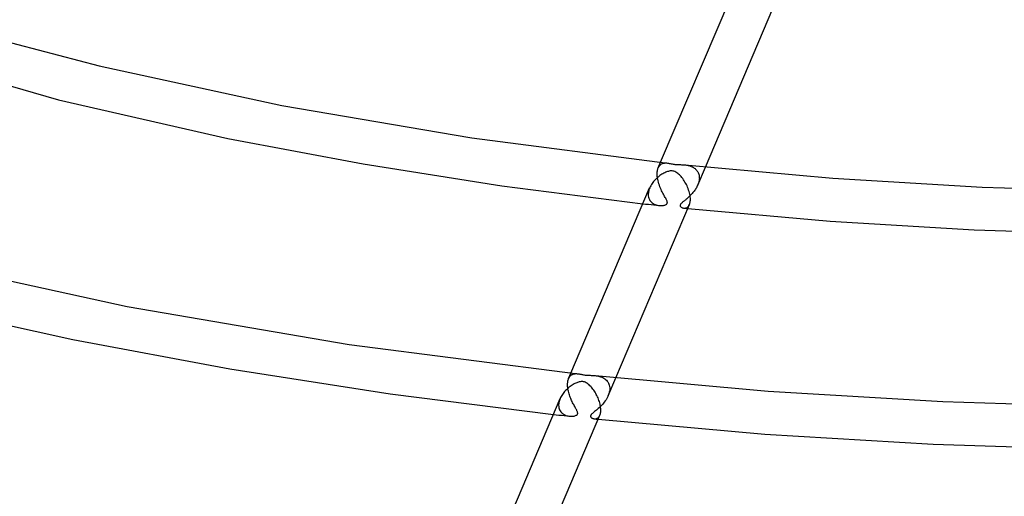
# Model space of a CAD drawing. Header units: millimetres. Extents: x -657 to 657, y -323 to 528.
# Tile 62 of 131: x -111 to -19, y 181 to 225. Entities that reach past the tile are written whole.
import ezdxf

# ---------------------------------------------------------------- set-up
doc = ezdxf.new("R2010")
doc.units = ezdxf.units.MM
doc.layers.add('HIDDEN', color=7, linetype='Continuous')
doc.layers.add('THICK', color=7, linetype='Continuous')

msp = doc.modelspace()

# ---------------------------------------------------------------- linework, layer by layer
at = {"layer": 'HIDDEN'}
for p, q in [((-51.34, 211.616), (-51.124, 212.124)), ((-50.944, 212.014), (-50.859, 212.04)), ((-50.859, 212.04), (-50.769, 212.056)), ((-50.769, 212.056), (-50.678, 212.063)), ((-50.678, 212.063), (-50.586, 212.062)), ((-50.586, 212.062), (-50.494, 212.055)), ((-51.437, 211.141), (-51.436, 211.155)), ((-51.437, 211.126), (-51.437, 211.141)), ((-51.437, 211.112), (-51.437, 211.126)), ((-51.436, 211.155), (-51.435, 211.17)), ((-51.435, 211.17), (-51.428, 211.254)), ((-51.428, 211.254), (-51.418, 211.335)), ((-51.418, 211.335), (-51.403, 211.411)), ((-51.403, 211.411), (-51.385, 211.484)), ((-51.385, 211.484), (-51.364, 211.553)), ((-51.364, 211.553), (-51.339, 211.617)), ((-51.339, 211.617), (-51.291, 211.714)), ((-51.291, 211.714), (-51.234, 211.799)), ((-51.234, 211.799), (-51.171, 211.87)), ((-51.171, 211.87), (-51.101, 211.93)), ((-51.101, 211.93), (-51.025, 211.977)), ((-51.025, 211.977), (-50.944, 212.014)), ((-48.882, 211.884), (-48.805, 211.875)), ((-48.805, 211.875), (-48.728, 211.864)), ((-48.728, 211.864), (-48.651, 211.85)), ((-48.651, 211.85), (-48.574, 211.834)), ((-48.574, 211.834), (-48.497, 211.816)), ((-48.497, 211.816), (-48.42, 211.794)), ((-48.42, 211.794), (-48.345, 211.769)), ((-48.345, 211.769), (-48.27, 211.741)), ((-48.27, 211.741), (-48.198, 211.709)), ((-48.198, 211.709), (-48.126, 211.673)), ((-48.126, 211.673), (-48.057, 211.633)), ((-48.057, 211.633), (-47.991, 211.589)), ((-47.991, 211.589), (-47.927, 211.542)), ((-47.927, 211.542), (-47.867, 211.49)), ((-47.867, 211.49), (-47.811, 211.435)), ((-47.811, 211.435), (-47.759, 211.375)), ((-47.759, 211.375), (-47.712, 211.311)), ((-47.712, 211.311), (-47.668, 211.242)), ((-47.674, 210.016), (-46.963, 211.687)), ((-47.668, 211.242), (-47.63, 211.17)), ((-47.63, 211.17), (-47.598, 211.094)), ((-51.438, 211.097), (-51.437, 211.112)), ((-51.438, 211.082), (-51.438, 211.097)), ((-51.436, 210.952), (-51.438, 211.082)), ((-51.426, 210.819), (-51.436, 210.952)), ((-51.408, 210.682), (-51.426, 210.819)), ((-51.384, 210.544), (-51.408, 210.682)), ((-51.354, 210.404), (-51.384, 210.544)), ((-51.318, 210.266), (-51.354, 210.404)), ((-51.278, 210.128), (-51.318, 210.266)), ((-47.595, 210.233), (-47.631, 210.124)), ((-47.598, 211.094), (-47.571, 211.014)), ((-47.566, 210.343), (-47.595, 210.233)), ((-47.571, 211.014), (-47.55, 210.931)), ((-47.544, 210.452), (-47.566, 210.343)), ((-47.55, 210.931), (-47.536, 210.844)), ((-47.531, 210.56), (-47.544, 210.452)), ((-47.536, 210.844), (-47.527, 210.754)), ((-47.525, 210.666), (-47.531, 210.56)), ((-47.527, 210.754), (-47.527, 210.74)), ((-47.527, 210.74), (-47.526, 210.725)), ((-47.526, 210.725), (-47.526, 210.711)), ((-47.526, 210.711), (-47.525, 210.696)), ((-47.525, 210.696), (-47.525, 210.681)), ((-47.525, 210.681), (-47.525, 210.666)), ((-52.259, 209.301), (-52.267, 209.213)), ((-52.245, 209.389), (-52.259, 209.301)), ((-52.226, 209.478), (-52.245, 209.389)), ((-52.201, 209.567), (-52.226, 209.478)), ((-52.17, 209.657), (-52.201, 209.567)), ((-52.134, 209.747), (-52.17, 209.657)), ((-51.233, 209.993), (-51.278, 210.128)), ((-51.184, 209.86), (-51.233, 209.993)), ((-51.132, 209.73), (-51.184, 209.86)), ((-51.078, 209.605), (-51.132, 209.73)), ((-51.022, 209.484), (-51.078, 209.605)), ((-50.966, 209.368), (-51.022, 209.484)), ((-50.91, 209.257), (-50.966, 209.368)), ((-48.116, 209.308), (-48.176, 209.237)), ((-48.057, 209.381), (-48.116, 209.308)), ((-48.001, 209.455), (-48.057, 209.381)), ((-47.946, 209.531), (-48.001, 209.455)), ((-47.893, 209.609), (-47.946, 209.531)), ((-47.844, 209.687), (-47.893, 209.609)), ((-47.796, 209.768), (-47.844, 209.687)), ((-47.752, 209.849), (-47.796, 209.768)), ((-47.711, 209.932), (-47.752, 209.849)), ((-47.674, 210.015), (-47.711, 209.932)), ((-47.631, 210.124), (-47.674, 210.015)), ((-52.268, 209.171), (-52.269, 209.157)), ((-52.269, 209.157), (-52.269, 209.142)), ((-52.269, 209.142), (-52.269, 209.128)), ((-52.269, 209.128), (-52.261, 209.007)), ((-52.267, 209.199), (-52.268, 209.185)), ((-52.268, 209.185), (-52.268, 209.171)), ((-52.267, 209.213), (-52.267, 209.199)), ((-52.261, 209.007), (-52.241, 208.892)), ((-52.241, 208.892), (-52.208, 208.784)), ((-52.208, 208.784), (-52.165, 208.682)), ((-52.165, 208.682), (-52.111, 208.589)), ((-52.111, 208.589), (-52.048, 208.504)), ((-52.048, 208.504), (-51.977, 208.428)), ((-51.977, 208.428), (-51.898, 208.36)), ((-50.854, 209.152), (-50.91, 209.257)), ((-50.8, 209.051), (-50.854, 209.152)), ((-50.747, 208.957), (-50.8, 209.051)), ((-50.697, 208.868), (-50.747, 208.957)), ((-50.65, 208.784), (-50.697, 208.868)), ((-50.608, 208.706), (-50.65, 208.784)), ((-50.571, 208.634), (-50.608, 208.706)), ((-50.541, 208.568), (-50.571, 208.634)), ((-50.518, 208.509), (-50.541, 208.568)), ((-50.504, 208.459), (-50.518, 208.509)), ((-50.496, 208.418), (-50.504, 208.459)), ((-50.498, 208.354), (-50.495, 208.384)), ((-50.495, 208.384), (-50.496, 208.418)), ((-49.088, 208.409), (-49.13, 208.373)), ((-49.046, 208.444), (-49.088, 208.409)), ((-49.001, 208.481), (-49.046, 208.444)), ((-48.953, 208.52), (-49.001, 208.481)), ((-48.902, 208.561), (-48.953, 208.52)), ((-48.849, 208.605), (-48.902, 208.561)), ((-48.793, 208.65), (-48.849, 208.605)), ((-48.736, 208.698), (-48.793, 208.65)), ((-48.677, 208.748), (-48.736, 208.698)), ((-48.616, 208.801), (-48.677, 208.748)), ((-48.554, 208.856), (-48.616, 208.801)), ((-48.491, 208.913), (-48.554, 208.856)), ((-48.428, 208.973), (-48.491, 208.913)), ((-48.364, 209.036), (-48.428, 208.973)), ((-48.301, 209.101), (-48.364, 209.036)), ((-48.238, 209.168), (-48.301, 209.101)), ((-48.176, 209.237), (-48.238, 209.168)), ((-52.758, 208.28), (-52.507, 208.252)), ((-52.507, 208.252), (-52.257, 208.224)), ((-52.257, 208.224), (-52.006, 208.197)), ((-52.006, 208.197), (-51.755, 208.169)), ((-51.898, 208.36), (-51.814, 208.301)), ((-51.814, 208.301), (-51.723, 208.249)), ((-51.755, 208.169), (-51.505, 208.141)), ((-51.723, 208.249), (-51.628, 208.206)), ((-51.628, 208.206), (-51.529, 208.171)), ((-51.529, 208.171), (-51.427, 208.143)), ((-51.505, 208.141), (-51.254, 208.114)), ((-51.427, 208.143), (-51.323, 208.123)), ((-51.323, 208.123), (-51.219, 208.111)), ((-51.219, 208.111), (-51.123, 208.106)), ((-51.123, 208.106), (-51.03, 208.106)), ((-51.03, 208.106), (-50.942, 208.113)), ((-50.942, 208.113), (-50.859, 208.124)), ((-50.859, 208.124), (-50.783, 208.14)), ((-50.783, 208.14), (-50.715, 208.16)), ((-50.715, 208.16), (-50.658, 208.182)), ((-50.658, 208.182), (-50.613, 208.205)), ((-50.613, 208.205), (-50.578, 208.229)), ((-50.578, 208.229), (-50.551, 208.252)), ((-50.551, 208.252), (-50.531, 208.275)), ((-50.531, 208.275), (-50.516, 208.3)), ((-50.516, 208.3), (-50.505, 208.326)), ((-50.505, 208.326), (-50.498, 208.354)), ((-49.296, 208.159), (-49.302, 208.127)), ((-49.302, 208.127), (-49.301, 208.094)), ((-49.301, 208.094), (-49.291, 208.059)), ((-49.284, 208.192), (-49.296, 208.159)), ((-49.291, 208.059), (-49.271, 208.023)), ((-49.264, 208.227), (-49.284, 208.192)), ((-49.271, 208.023), (-49.241, 207.988)), ((-49.238, 208.263), (-49.264, 208.227)), ((-49.241, 207.988), (-49.202, 207.957)), ((-49.205, 208.3), (-49.238, 208.263)), ((-49.169, 208.336), (-49.205, 208.3)), ((-49.202, 207.957), (-49.157, 207.929)), ((-49.13, 208.373), (-49.169, 208.336)), ((-49.157, 207.929), (-49.107, 207.906)), ((-49.107, 207.906), (-49.053, 207.887)), ((-49.053, 207.887), (-48.995, 207.875)), ((-48.995, 207.875), (-48.929, 207.868)), ((-48.967, 207.871), (-48.906, 207.865)), ((-48.929, 207.868), (-48.861, 207.871)), ((-48.906, 207.865), (-48.845, 207.858)), ((-48.861, 207.871), (-48.792, 207.883)), ((-48.845, 207.858), (-48.784, 207.852)), ((-48.792, 207.883), (-48.724, 207.906)), ((-48.784, 207.852), (-48.723, 207.846)), ((-48.724, 207.906), (-48.658, 207.941)), ((-48.723, 207.846), (-48.662, 207.84)), ((-48.662, 207.84), (-48.601, 207.833)), ((-48.658, 207.941), (-48.595, 207.989)), ((-48.595, 207.989), (-48.537, 208.049)), ((-48.537, 208.049), (-48.485, 208.123)), ((-48.485, 208.123), (-48.441, 208.21)), ((-59.702, 191.922), (-59.68, 191.99)), ((-59.68, 191.99), (-59.656, 192.054)), ((-59.656, 192.052), (-59.44, 192.56)), ((-59.656, 192.054), (-59.623, 192.123)), ((-59.623, 192.123), (-59.586, 192.186)), ((-59.586, 192.186), (-59.545, 192.243)), ((-59.545, 192.243), (-59.501, 192.293)), ((-59.501, 192.293), (-59.454, 192.337)), ((-59.454, 192.337), (-59.404, 192.376)), ((-59.404, 192.376), (-59.351, 192.409)), ((-59.351, 192.409), (-59.296, 192.436)), ((-59.296, 192.436), (-59.239, 192.458)), ((-59.239, 192.458), (-59.181, 192.475)), ((-59.181, 192.475), (-59.122, 192.488)), ((-59.122, 192.488), (-59.061, 192.496)), ((-59.061, 192.496), (-58.999, 192.5)), ((-58.999, 192.5), (-58.937, 192.5)), ((-58.937, 192.5), (-58.874, 192.498)), ((-58.874, 192.498), (-58.81, 192.492)), ((-57.197, 192.321), (-57.095, 192.308)), ((-57.095, 192.308), (-56.992, 192.292)), ((-56.992, 192.292), (-56.889, 192.271)), ((-56.889, 192.271), (-56.787, 192.245)), ((-56.787, 192.245), (-56.686, 192.214)), ((-56.686, 192.214), (-56.587, 192.177)), ((-56.587, 192.177), (-56.491, 192.134)), ((-56.491, 192.134), (-56.398, 192.084)), ((-56.398, 192.084), (-56.308, 192.027)), ((-56.308, 192.027), (-56.225, 191.963)), ((-56.225, 191.963), (-56.148, 191.891)), ((-55.99, 190.452), (-55.28, 192.123)), ((-59.755, 191.533), (-59.754, 191.548)), ((-59.755, 191.519), (-59.755, 191.533)), ((-59.753, 191.414), (-59.755, 191.519)), ((-59.754, 191.563), (-59.753, 191.577)), ((-59.754, 191.548), (-59.754, 191.563)), ((-59.753, 191.592), (-59.752, 191.606)), ((-59.753, 191.577), (-59.753, 191.592)), ((-59.747, 191.307), (-59.753, 191.414)), ((-59.752, 191.606), (-59.745, 191.691)), ((-59.736, 191.197), (-59.747, 191.307)), ((-59.745, 191.691), (-59.734, 191.772)), ((-59.72, 191.085), (-59.736, 191.197)), ((-59.734, 191.772), (-59.72, 191.849)), ((-59.72, 191.849), (-59.702, 191.922)), ((-59.7, 190.973), (-59.72, 191.085)), ((-56.148, 191.891), (-56.077, 191.813)), ((-56.077, 191.813), (-56.014, 191.726)), ((-56.014, 191.726), (-55.96, 191.632)), ((-55.96, 191.632), (-55.915, 191.532)), ((-55.915, 191.532), (-55.881, 191.424)), ((-55.881, 191.424), (-55.857, 191.311)), ((-55.857, 191.311), (-55.844, 191.191)), ((-55.842, 191.103), (-55.848, 190.996)), ((-55.844, 191.191), (-55.843, 191.176)), ((-55.843, 191.176), (-55.843, 191.162)), ((-55.843, 191.162), (-55.842, 191.147)), ((-55.842, 191.147), (-55.842, 191.132)), ((-55.842, 191.132), (-55.842, 191.118)), ((-55.842, 191.118), (-55.842, 191.103)), ((-60.451, 190.182), (-60.487, 190.094)), ((-59.675, 190.86), (-59.7, 190.973)), ((-59.648, 190.749), (-59.675, 190.86)), ((-59.616, 190.637), (-59.648, 190.749)), ((-59.582, 190.527), (-59.616, 190.637)), ((-59.545, 190.418), (-59.582, 190.527)), ((-59.506, 190.311), (-59.545, 190.418)), ((-59.464, 190.205), (-59.506, 190.311)), ((-59.421, 190.102), (-59.464, 190.205)), ((-59.376, 190), (-59.421, 190.102)), ((-56.114, 190.203), (-56.185, 190.084)), ((-56.049, 190.324), (-56.114, 190.203)), ((-55.992, 190.448), (-56.049, 190.324)), ((-55.949, 190.557), (-55.992, 190.448)), ((-55.912, 190.668), (-55.949, 190.557)), ((-55.883, 190.778), (-55.912, 190.668)), ((-55.861, 190.888), (-55.883, 190.778)), ((-55.848, 190.996), (-55.861, 190.888)), ((-60.584, 189.636), (-60.585, 189.621)), ((-60.585, 189.621), (-60.585, 189.607)), ((-60.585, 189.607), (-60.585, 189.593)), ((-60.585, 189.593), (-60.585, 189.579)), ((-60.585, 189.579), (-60.585, 189.565)), ((-60.585, 189.565), (-60.578, 189.451)), ((-60.583, 189.65), (-60.584, 189.636)), ((-60.576, 189.737), (-60.583, 189.65)), ((-60.578, 189.451), (-60.56, 189.341)), ((-60.562, 189.826), (-60.576, 189.737)), ((-60.542, 189.915), (-60.562, 189.826)), ((-60.56, 189.341), (-60.531, 189.237)), ((-60.517, 190.005), (-60.542, 189.915)), ((-60.531, 189.237), (-60.492, 189.14)), ((-60.487, 190.094), (-60.517, 190.005)), ((-59.33, 189.901), (-59.376, 190)), ((-59.283, 189.805), (-59.33, 189.901)), ((-59.235, 189.711), (-59.283, 189.805)), ((-59.188, 189.621), (-59.235, 189.711)), ((-59.142, 189.536), (-59.188, 189.621)), ((-59.097, 189.454), (-59.142, 189.536)), ((-59.054, 189.377), (-59.097, 189.454)), ((-59.014, 189.305), (-59.054, 189.377)), ((-58.975, 189.237), (-59.014, 189.305)), ((-58.941, 189.173), (-58.975, 189.237)), ((-56.902, 189.265), (-56.994, 189.184)), ((-56.807, 189.35), (-56.902, 189.265)), ((-56.712, 189.442), (-56.807, 189.35)), ((-56.616, 189.539), (-56.712, 189.442)), ((-56.522, 189.641), (-56.616, 189.539)), ((-56.432, 189.746), (-56.522, 189.641)), ((-56.345, 189.855), (-56.432, 189.746)), ((-56.263, 189.968), (-56.345, 189.855)), ((-56.185, 190.084), (-56.263, 189.968)), ((-61.075, 188.716), (-60.824, 188.688)), ((-60.824, 188.688), (-60.573, 188.661)), ((-60.573, 188.661), (-60.323, 188.633)), ((-60.492, 189.14), (-60.443, 189.05)), ((-60.443, 189.05), (-60.386, 188.967)), ((-60.386, 188.967), (-60.321, 188.892)), ((-60.323, 188.633), (-60.072, 188.606)), ((-60.321, 188.892), (-60.249, 188.824)), ((-60.249, 188.824), (-60.17, 188.764)), ((-60.17, 188.764), (-60.087, 188.711)), ((-60.087, 188.711), (-59.998, 188.666)), ((-60.072, 188.606), (-59.821, 188.578)), ((-59.998, 188.666), (-59.906, 188.628)), ((-59.906, 188.628), (-59.812, 188.598)), ((-59.821, 188.578), (-59.571, 188.551)), ((-59.812, 188.598), (-59.718, 188.574)), ((-59.718, 188.574), (-59.624, 188.558)), ((-59.624, 188.558), (-59.531, 188.547)), ((-59.531, 188.547), (-59.446, 188.543)), ((-59.446, 188.543), (-59.363, 188.543)), ((-59.363, 188.543), (-59.284, 188.547)), ((-59.284, 188.547), (-59.209, 188.556)), ((-59.209, 188.556), (-59.137, 188.568)), ((-59.137, 188.568), (-59.069, 188.585)), ((-59.069, 188.585), (-59.006, 188.606)), ((-59.006, 188.606), (-58.951, 188.631)), ((-58.951, 188.631), (-58.903, 188.659)), ((-58.909, 189.114), (-58.941, 189.173)), ((-58.881, 189.057), (-58.909, 189.114)), ((-58.903, 188.659), (-58.867, 188.69)), ((-58.855, 189), (-58.881, 189.057)), ((-58.867, 188.69), (-58.84, 188.724)), ((-58.834, 188.945), (-58.855, 189)), ((-58.84, 188.724), (-58.822, 188.76)), ((-58.819, 188.892), (-58.834, 188.945)), ((-58.822, 188.76), (-58.813, 188.799)), ((-58.812, 188.843), (-58.819, 188.892)), ((-58.813, 188.799), (-58.812, 188.843)), ((-57.618, 188.572), (-57.619, 188.549)), ((-57.619, 188.549), (-57.616, 188.523)), ((-57.613, 188.596), (-57.618, 188.572)), ((-57.616, 188.523), (-57.607, 188.496)), ((-57.604, 188.621), (-57.613, 188.596)), ((-57.607, 188.496), (-57.591, 188.466)), ((-57.592, 188.646), (-57.604, 188.621)), ((-57.575, 188.672), (-57.592, 188.646)), ((-57.591, 188.466), (-57.567, 188.436)), ((-57.554, 188.699), (-57.575, 188.672)), ((-57.567, 188.436), (-57.536, 188.407)), ((-57.527, 188.731), (-57.554, 188.699)), ((-57.536, 188.407), (-57.499, 188.38)), ((-57.491, 188.768), (-57.527, 188.731)), ((-57.499, 188.38), (-57.457, 188.357)), ((-57.445, 188.81), (-57.491, 188.768)), ((-57.457, 188.357), (-57.411, 188.338)), ((-57.388, 188.86), (-57.445, 188.81)), ((-57.411, 188.338), (-57.362, 188.322)), ((-57.321, 188.915), (-57.388, 188.86)), ((-57.362, 188.322), (-57.31, 188.311)), ((-57.248, 188.975), (-57.321, 188.915)), ((-57.31, 188.311), (-57.25, 188.305)), ((-57.283, 188.308), (-57.222, 188.302)), ((-57.25, 188.305), (-57.189, 188.307)), ((-57.168, 189.04), (-57.248, 188.975)), ((-57.222, 188.302), (-57.161, 188.295)), ((-57.189, 188.307), (-57.128, 188.315)), ((-57.083, 189.109), (-57.168, 189.04)), ((-57.161, 188.295), (-57.1, 188.289)), ((-57.128, 188.315), (-57.066, 188.333)), ((-57.1, 188.289), (-57.04, 188.283)), ((-56.994, 189.184), (-57.083, 189.109)), ((-57.066, 188.333), (-57.006, 188.359)), ((-57.04, 188.283), (-56.979, 188.276)), ((-57.006, 188.359), (-56.948, 188.396)), ((-56.979, 188.276), (-56.918, 188.27)), ((-56.948, 188.396), (-56.894, 188.442)), ((-56.894, 188.442), (-56.843, 188.499)), ((-56.843, 188.499), (-56.798, 188.567)), ((-56.798, 188.567), (-56.758, 188.647))]:
    msp.add_line(p, q, dxfattribs=at)
at = {"layer": 'THICK'}
for p, q in [((-51.124, 212.124), (-43.819, 229.306)), ((-46.963, 211.687), (-40.123, 227.777)), ((-132.547, 225.271), (-107.008, 217.922)), ((-119.445, 225.356), (-103.245, 221.085)), ((-103.245, 221.085), (-86.265, 217.414)), ((-107.008, 217.922), (-91.297, 214.338)), ((-86.265, 217.414), (-68.639, 214.392)), ((-91.297, 214.338), (-78.736, 211.969)), ((-68.639, 214.392), (-50.494, 212.055)), ((-50.494, 212.055), (-50.402, 212.043)), ((-50.402, 212.043), (-50.311, 212.027)), ((-78.736, 211.969), (-65.871, 209.946)), ((-50.733, 211.158), (-50.821, 211.113)), ((-50.648, 211.197), (-50.733, 211.158)), ((-50.565, 211.231), (-50.648, 211.197)), ((-50.482, 211.26), (-50.565, 211.231)), ((-50.397, 211.285), (-50.482, 211.26)), ((-50.31, 211.305), (-50.397, 211.285)), ((-50.311, 212.027), (-50.219, 212.009)), ((-50.223, 211.318), (-50.31, 211.305)), ((-50.135, 211.324), (-50.223, 211.318)), ((-50.219, 212.009), (-50.126, 211.99)), ((-50.048, 211.322), (-50.135, 211.324)), ((-50.126, 211.99), (-50.036, 211.972)), ((-49.963, 211.31), (-50.048, 211.322)), ((-50.036, 211.972), (-49.952, 211.957)), ((-49.878, 211.289), (-49.963, 211.31)), ((-49.952, 211.957), (-49.874, 211.944)), ((-49.791, 211.257), (-49.878, 211.289)), ((-49.874, 211.944), (-49.8, 211.934)), ((-49.8, 211.934), (-49.724, 211.926)), ((-49.701, 211.212), (-49.791, 211.257)), ((-49.724, 211.926), (-49.647, 211.92)), ((-49.614, 211.159), (-49.701, 211.212)), ((-49.647, 211.92), (-49.57, 211.916)), ((-49.531, 211.099), (-49.614, 211.159)), ((-49.57, 211.916), (-49.493, 211.913)), ((-49.493, 211.913), (-49.417, 211.911)), ((-49.417, 211.911), (-49.343, 211.909)), ((-49.343, 211.909), (-49.269, 211.907)), ((-49.269, 211.907), (-49.195, 211.904)), ((-49.195, 211.904), (-49.118, 211.901)), ((-49.118, 211.901), (-49.041, 211.897)), ((-49.041, 211.897), (-48.962, 211.891)), ((-48.962, 211.891), (-48.882, 211.884)), ((-48.882, 211.884), (-35.145, 210.657)), ((-51.842, 210.243), (-51.911, 210.148)), ((-51.769, 210.335), (-51.842, 210.243)), ((-51.693, 210.424), (-51.769, 210.335)), ((-51.614, 210.51), (-51.693, 210.424)), ((-51.531, 210.593), (-51.614, 210.51)), ((-51.447, 210.672), (-51.531, 210.593)), ((-51.36, 210.748), (-51.447, 210.672)), ((-51.271, 210.819), (-51.36, 210.748)), ((-51.182, 210.887), (-51.271, 210.819)), ((-51.091, 210.951), (-51.182, 210.887)), ((-51, 211.01), (-51.091, 210.951)), ((-50.91, 211.064), (-51, 211.01)), ((-50.821, 211.113), (-50.91, 211.064)), ((-49.454, 211.035), (-49.531, 211.099)), ((-49.378, 210.965), (-49.454, 211.035)), ((-49.302, 210.887), (-49.378, 210.965)), ((-49.225, 210.802), (-49.302, 210.887)), ((-49.148, 210.709), (-49.225, 210.802)), ((-49.071, 210.609), (-49.148, 210.709)), ((-48.997, 210.505), (-49.071, 210.609)), ((-48.925, 210.397), (-48.997, 210.505)), ((-48.857, 210.285), (-48.925, 210.397)), ((-48.791, 210.169), (-48.857, 210.285)), ((-35.145, 210.657), (-21.264, 209.831)), ((-65.871, 209.946), (-52.758, 208.28)), ((-59.44, 192.56), (-52.136, 209.743)), ((-52.087, 209.85), (-52.134, 209.747)), ((-52.034, 209.951), (-52.087, 209.85)), ((-51.975, 210.05), (-52.034, 209.951)), ((-51.911, 210.148), (-51.975, 210.05)), ((-48.728, 210.051), (-48.791, 210.169)), ((-48.669, 209.929), (-48.728, 210.051)), ((-48.614, 209.806), (-48.669, 209.929)), ((-48.563, 209.68), (-48.614, 209.806)), ((-48.517, 209.552), (-48.563, 209.68)), ((-48.476, 209.424), (-48.517, 209.552)), ((-48.44, 209.295), (-48.476, 209.424)), ((-48.41, 209.167), (-48.44, 209.295)), ((-21.264, 209.831), (-7.295, 209.413)), ((-48.386, 209.041), (-48.41, 209.167)), ((-48.393, 208.353), (-48.377, 208.434)), ((-48.369, 208.918), (-48.386, 209.041)), ((-48.377, 208.434), (-48.364, 208.522)), ((-48.359, 208.798), (-48.369, 208.918)), ((-48.364, 208.522), (-48.358, 208.615)), ((-48.358, 208.784), (-48.359, 208.798)), ((-48.358, 208.769), (-48.358, 208.784)), ((-48.357, 208.755), (-48.358, 208.769)), ((-48.358, 208.615), (-48.356, 208.712)), ((-48.357, 208.741), (-48.357, 208.755)), ((-48.356, 208.727), (-48.357, 208.741)), ((-48.356, 208.712), (-48.356, 208.727)), ((-55.28, 192.123), (-48.44, 208.213)), ((-48.601, 207.833), (-35.37, 206.662)), ((-48.441, 208.21), (-48.415, 208.279)), ((-48.415, 208.279), (-48.393, 208.353)), ((-35.37, 206.662), (-22.007, 205.861)), ((-22.007, 205.861), (-8.563, 205.434)), ((-120.499, 203.041), (-100.642, 198.751)), ((-119.567, 198.71), (-105.673, 195.671)), ((-100.642, 198.751), (-80.029, 195.22)), ((-105.673, 195.671), (-91.102, 192.946)), ((-80.029, 195.22), (-58.81, 192.492)), ((-91.102, 192.946), (-76.231, 190.626)), ((-58.81, 192.492), (-58.747, 192.484)), ((-58.747, 192.484), (-58.685, 192.474)), ((-58.685, 192.474), (-58.622, 192.463)), ((-58.622, 192.463), (-58.559, 192.451)), ((-58.559, 192.451), (-58.496, 192.438)), ((-58.496, 192.438), (-58.428, 192.424)), ((-58.428, 192.424), (-58.356, 192.41)), ((-58.356, 192.41), (-58.281, 192.396)), ((-58.281, 192.396), (-58.202, 192.383)), ((-58.202, 192.383), (-58.118, 192.371)), ((-58.118, 192.371), (-58.028, 192.362)), ((-58.028, 192.362), (-57.936, 192.356)), ((-57.936, 192.356), (-57.843, 192.351)), ((-57.843, 192.351), (-57.751, 192.348)), ((-57.751, 192.348), (-57.661, 192.346)), ((-57.661, 192.346), (-57.572, 192.343)), ((-57.572, 192.343), (-57.482, 192.34)), ((-57.482, 192.34), (-57.389, 192.336)), ((-57.389, 192.336), (-57.294, 192.329)), ((-57.294, 192.329), (-57.197, 192.321)), ((-57.198, 192.321), (-41.146, 190.883)), ((-59.865, 191.013), (-59.949, 190.927)), ((-59.777, 191.096), (-59.865, 191.013)), ((-59.688, 191.174), (-59.777, 191.096)), ((-59.599, 191.248), (-59.688, 191.174)), ((-59.509, 191.316), (-59.599, 191.248)), ((-59.419, 191.38), (-59.509, 191.316)), ((-59.33, 191.438), (-59.419, 191.38)), ((-59.242, 191.492), (-59.33, 191.438)), ((-59.156, 191.54), (-59.242, 191.492)), ((-59.072, 191.584), (-59.156, 191.54)), ((-58.988, 191.623), (-59.072, 191.584)), ((-58.906, 191.658), (-58.988, 191.623)), ((-58.825, 191.688), (-58.906, 191.658)), ((-58.746, 191.713), (-58.825, 191.688)), ((-58.668, 191.733), (-58.746, 191.713)), ((-58.588, 191.749), (-58.668, 191.733)), ((-58.508, 191.759), (-58.588, 191.749)), ((-58.427, 191.762), (-58.508, 191.759)), ((-58.348, 191.757), (-58.427, 191.762)), ((-58.273, 191.746), (-58.348, 191.757)), ((-58.197, 191.727), (-58.273, 191.746)), ((-58.119, 191.699), (-58.197, 191.727)), ((-58.039, 191.661), (-58.119, 191.699)), ((-57.959, 191.615), (-58.039, 191.661)), ((-57.883, 191.562), (-57.959, 191.615)), ((-57.811, 191.506), (-57.883, 191.562)), ((-57.743, 191.447), (-57.811, 191.506)), ((-57.674, 191.382), (-57.743, 191.447)), ((-57.605, 191.31), (-57.674, 191.382)), ((-57.536, 191.233), (-57.605, 191.31)), ((-57.467, 191.149), (-57.536, 191.233)), ((-57.398, 191.06), (-57.467, 191.149)), ((-57.331, 190.968), (-57.398, 191.06)), ((-76.231, 190.626), (-61.075, 188.716)), ((-67.757, 172.997), (-60.453, 190.179)), ((-60.407, 190.279), (-60.451, 190.182)), ((-60.357, 190.375), (-60.407, 190.279)), ((-60.302, 190.47), (-60.357, 190.375)), ((-60.241, 190.564), (-60.302, 190.47)), ((-60.176, 190.657), (-60.241, 190.564)), ((-60.105, 190.748), (-60.176, 190.657)), ((-60.03, 190.838), (-60.105, 190.748)), ((-59.949, 190.927), (-60.03, 190.838)), ((-57.267, 190.872), (-57.331, 190.968)), ((-57.204, 190.773), (-57.267, 190.872)), ((-57.144, 190.671), (-57.204, 190.773)), ((-57.086, 190.567), (-57.144, 190.671)), ((-57.031, 190.46), (-57.086, 190.567)), ((-56.979, 190.351), (-57.031, 190.46)), ((-56.93, 190.241), (-56.979, 190.351)), ((-56.885, 190.128), (-56.93, 190.241)), ((-56.843, 190.015), (-56.885, 190.128)), ((-41.146, 190.883), (-24.925, 189.915)), ((-56.805, 189.901), (-56.843, 190.015)), ((-56.771, 189.787), (-56.805, 189.901)), ((-56.742, 189.672), (-56.771, 189.787)), ((-56.718, 189.56), (-56.742, 189.672)), ((-56.698, 189.449), (-56.718, 189.56)), ((-56.684, 189.34), (-56.698, 189.449)), ((-56.676, 189.235), (-56.684, 189.34)), ((-56.675, 189.22), (-56.676, 189.235)), ((-56.674, 189.206), (-56.675, 189.22)), ((-56.674, 189.191), (-56.674, 189.206)), ((-56.673, 189.177), (-56.674, 189.191)), ((-24.925, 189.915), (-8.602, 189.424)), ((-63.597, 172.56), (-56.756, 188.65)), ((-56.758, 188.647), (-56.732, 188.715)), ((-56.732, 188.715), (-56.71, 188.789)), ((-56.71, 188.789), (-56.693, 188.87)), ((-56.693, 188.87), (-56.681, 188.958)), ((-56.681, 188.958), (-56.674, 189.051)), ((-56.674, 189.051), (-56.673, 189.149)), ((-56.673, 189.163), (-56.673, 189.177)), ((-56.673, 189.149), (-56.673, 189.163)), ((-56.918, 188.27), (-41.444, 186.894)), ((-41.444, 186.894), (-25.815, 185.952)), ((-25.815, 185.952), (-10.089, 185.448))]:
    msp.add_line(p, q, dxfattribs=at)

doc.saveas('drawing.dxf')
